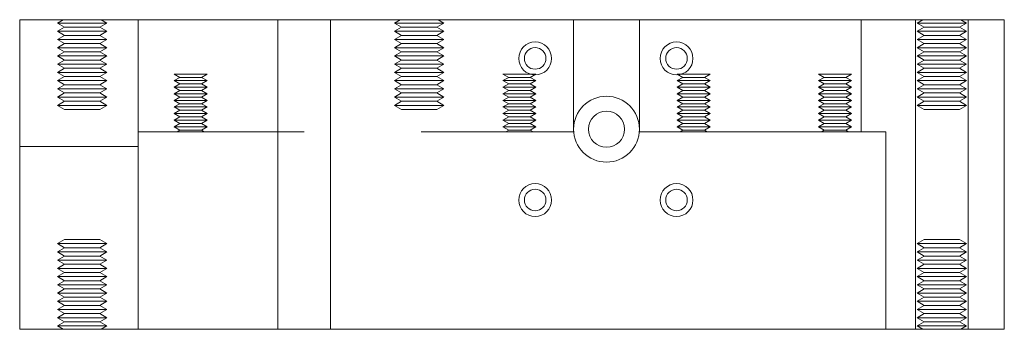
# Model space of a CAD drawing. Header units: millimetres. Extents: x -259 to 118, y 110 to 585.
# Tile 16 of 22: x -133 to -73, y 497 to 515. Entities that reach past the tile are written whole.
import ezdxf

# ---------------------------------------------------------------- set-up
doc = ezdxf.new("R2010")
doc.units = ezdxf.units.MM
doc.header["$MEASUREMENT"] = 0

msp = doc.modelspace()

# ---------------------------------------------------------------- linework, layer by layer
at = {"color": 0, "linetype": 'Continuous', "lineweight": 0, "extrusion": (0, 1, 0)}
for p, q in [((-73.003, 515.344), (-132.903, 515.344)), ((-132.903, 496.544), (-132.903, 515.344)), ((-73.003, 496.544), (-73.003, 515.344)), ((-132.903, 496.544), (-73.003, 496.544))]:
    msp.add_line(p, q, dxfattribs=at)
at = {"color": 5, "linetype": 'ByBlock', "lineweight": 0, "extrusion": (0, 1, 0)}
for p, q in [((-130.257, 515.344), (-130.603, 515.144)), ((-127.603, 515.144), (-130.603, 515.144)), ((-130.17, 514.894), (-130.603, 515.144)), ((-128.036, 514.894), (-127.603, 515.144)), ((-127.95, 515.344), (-127.603, 515.144)), ((-125.702, 508.544), (-125.702, 515.344)), ((-117.203, 496.544), (-117.203, 515.344)), ((-114.003, 496.544), (-114.003, 515.344)), ((-109.757, 515.344), (-110.103, 515.144)), ((-107.103, 515.144), (-110.103, 515.144)), ((-109.67, 514.894), (-110.103, 515.144)), ((-107.536, 514.894), (-107.103, 515.144)), ((-107.45, 515.344), (-107.103, 515.144)), ((-99.203, 508.544), (-99.203, 515.344)), ((-95.203, 508.544), (-95.203, 515.344)), ((-81.703, 508.544), (-81.703, 515.344)), ((-78.403, 496.544), (-78.403, 515.344)), ((-77.957, 515.344), (-78.303, 515.144)), ((-75.303, 515.144), (-78.303, 515.144)), ((-77.87, 514.894), (-78.303, 515.144)), ((-75.736, 514.894), (-75.303, 515.144)), ((-75.65, 515.344), (-75.303, 515.144)), ((-75.203, 496.544), (-75.203, 515.344)), ((-130.17, 514.894), (-130.603, 514.644)), ((-130.603, 514.644), (-127.603, 514.644)), ((-130.17, 514.394), (-130.603, 514.644)), ((-128.036, 514.894), (-130.17, 514.894)), ((-128.036, 514.894), (-127.603, 514.644)), ((-128.036, 514.394), (-127.603, 514.644)), ((-109.67, 514.894), (-110.103, 514.644)), ((-110.103, 514.644), (-107.103, 514.644)), ((-109.67, 514.394), (-110.103, 514.644)), ((-107.536, 514.894), (-109.67, 514.894)), ((-107.536, 514.894), (-107.103, 514.644)), ((-107.536, 514.394), (-107.103, 514.644)), ((-77.87, 514.894), (-78.303, 514.644)), ((-78.303, 514.644), (-75.303, 514.644)), ((-77.87, 514.394), (-78.303, 514.644)), ((-75.736, 514.894), (-77.87, 514.894)), ((-75.736, 514.894), (-75.303, 514.644)), ((-75.736, 514.394), (-75.303, 514.644)), ((-130.17, 514.394), (-130.603, 514.144)), ((-127.603, 514.144), (-130.603, 514.144)), ((-130.17, 513.894), (-130.603, 514.144)), ((-128.036, 514.394), (-130.17, 514.394)), ((-128.036, 514.394), (-127.603, 514.144)), ((-128.036, 513.894), (-127.603, 514.144)), ((-109.67, 514.394), (-110.103, 514.144)), ((-107.103, 514.144), (-110.103, 514.144)), ((-109.67, 513.894), (-110.103, 514.144)), ((-107.536, 514.394), (-109.67, 514.394)), ((-107.536, 514.394), (-107.103, 514.144)), ((-107.536, 513.894), (-107.103, 514.144)), ((-77.87, 514.394), (-78.303, 514.144)), ((-75.303, 514.144), (-78.303, 514.144)), ((-77.87, 513.894), (-78.303, 514.144)), ((-75.736, 514.394), (-77.87, 514.394)), ((-75.736, 514.394), (-75.303, 514.144)), ((-75.736, 513.894), (-75.303, 514.144)), ((-130.17, 513.894), (-130.603, 513.644)), ((-127.603, 513.644), (-130.603, 513.644)), ((-130.17, 513.394), (-130.603, 513.644)), ((-130.17, 513.394), (-130.603, 513.144)), ((-128.036, 513.894), (-130.17, 513.894)), ((-128.036, 513.394), (-130.17, 513.394)), ((-128.036, 513.894), (-127.603, 513.644)), ((-128.036, 513.394), (-127.603, 513.644)), ((-128.036, 513.394), (-127.603, 513.144)), ((-109.67, 513.894), (-110.103, 513.644)), ((-107.103, 513.644), (-110.103, 513.644)), ((-109.67, 513.394), (-110.103, 513.644)), ((-109.67, 513.394), (-110.103, 513.144)), ((-107.536, 513.894), (-109.67, 513.894)), ((-107.536, 513.394), (-109.67, 513.394)), ((-107.536, 513.894), (-107.103, 513.644)), ((-107.536, 513.394), (-107.103, 513.644)), ((-107.536, 513.394), (-107.103, 513.144)), ((-77.87, 513.894), (-78.303, 513.644)), ((-75.303, 513.644), (-78.303, 513.644)), ((-77.87, 513.394), (-78.303, 513.644)), ((-77.87, 513.394), (-78.303, 513.144)), ((-75.736, 513.894), (-77.87, 513.894)), ((-75.736, 513.394), (-77.87, 513.394)), ((-75.736, 513.894), (-75.303, 513.644)), ((-75.736, 513.394), (-75.303, 513.644)), ((-75.736, 513.394), (-75.303, 513.144)), ((-127.603, 513.144), (-130.603, 513.144)), ((-130.17, 512.894), (-130.603, 513.144)), ((-130.17, 512.894), (-130.603, 512.644)), ((-128.036, 512.894), (-130.17, 512.894)), ((-128.036, 512.894), (-127.603, 513.144)), ((-128.036, 512.894), (-127.603, 512.644)), ((-107.103, 513.144), (-110.103, 513.144)), ((-109.67, 512.894), (-110.103, 513.144)), ((-109.67, 512.894), (-110.103, 512.644)), ((-107.536, 512.894), (-109.67, 512.894)), ((-107.536, 512.894), (-107.103, 513.144)), ((-107.536, 512.894), (-107.103, 512.644)), ((-75.303, 513.144), (-78.303, 513.144)), ((-77.87, 512.894), (-78.303, 513.144)), ((-77.87, 512.894), (-78.303, 512.644)), ((-75.736, 512.894), (-77.87, 512.894)), ((-75.736, 512.894), (-75.303, 513.144)), ((-75.736, 512.894), (-75.303, 512.644)), ((-130.603, 512.644), (-127.603, 512.644)), ((-130.17, 512.394), (-130.603, 512.644)), ((-130.17, 512.394), (-130.603, 512.144)), ((-128.036, 512.394), (-130.17, 512.394)), ((-128.036, 512.394), (-127.603, 512.644)), ((-128.036, 512.394), (-127.603, 512.144)), ((-110.103, 512.644), (-107.103, 512.644)), ((-109.67, 512.394), (-110.103, 512.644)), ((-109.67, 512.394), (-110.103, 512.144)), ((-107.536, 512.394), (-109.67, 512.394)), ((-107.536, 512.394), (-107.103, 512.644)), ((-107.536, 512.394), (-107.103, 512.144)), ((-78.303, 512.644), (-75.303, 512.644)), ((-77.87, 512.394), (-78.303, 512.644)), ((-77.87, 512.394), (-78.303, 512.144)), ((-75.736, 512.394), (-77.87, 512.394)), ((-75.736, 512.394), (-75.303, 512.644)), ((-75.736, 512.394), (-75.303, 512.144)), ((-127.603, 512.144), (-130.603, 512.144)), ((-130.17, 511.894), (-130.603, 512.144)), ((-130.17, 511.894), (-130.603, 511.644)), ((-127.603, 511.644), (-130.603, 511.644)), ((-130.17, 511.394), (-130.603, 511.644)), ((-128.036, 511.894), (-130.17, 511.894)), ((-128.036, 511.894), (-127.603, 512.144)), ((-128.036, 511.894), (-127.603, 511.644)), ((-128.036, 511.394), (-127.603, 511.644)), ((-121.502, 512.044), (-123.502, 512.044)), ((-123.155, 511.844), (-123.502, 512.044)), ((-123.155, 511.844), (-123.502, 511.644)), ((-121.502, 511.644), (-123.502, 511.644)), ((-123.155, 511.444), (-123.502, 511.644)), ((-123.155, 511.844), (-121.848, 511.844)), ((-121.848, 511.844), (-121.502, 512.044)), ((-121.848, 511.844), (-121.502, 511.644)), ((-121.848, 511.444), (-121.502, 511.644)), ((-107.103, 512.144), (-110.103, 512.144)), ((-109.67, 511.894), (-110.103, 512.144)), ((-109.67, 511.894), (-110.103, 511.644)), ((-107.103, 511.644), (-110.103, 511.644)), ((-109.67, 511.394), (-110.103, 511.644)), ((-107.536, 511.894), (-109.67, 511.894)), ((-107.536, 511.894), (-107.103, 512.144)), ((-107.536, 511.894), (-107.103, 511.644)), ((-107.536, 511.394), (-107.103, 511.644)), ((-101.502, 512.044), (-103.502, 512.044)), ((-103.155, 511.844), (-103.502, 512.044)), ((-103.155, 511.844), (-103.502, 511.644)), ((-101.502, 511.644), (-103.502, 511.644)), ((-103.155, 511.444), (-103.502, 511.644)), ((-103.155, 511.844), (-101.848, 511.844)), ((-101.848, 511.844), (-101.502, 512.044)), ((-101.848, 511.844), (-101.502, 511.644)), ((-101.848, 511.444), (-101.502, 511.644)), ((-90.902, 512.044), (-92.902, 512.044)), ((-92.555, 511.844), (-92.902, 512.044)), ((-92.555, 511.844), (-92.902, 511.644)), ((-90.902, 511.644), (-92.902, 511.644)), ((-92.555, 511.444), (-92.902, 511.644)), ((-92.555, 511.844), (-91.248, 511.844)), ((-91.248, 511.844), (-90.902, 512.044)), ((-91.248, 511.844), (-90.902, 511.644)), ((-91.248, 511.444), (-90.902, 511.644)), ((-82.302, 512.044), (-84.302, 512.044)), ((-83.955, 511.844), (-84.302, 512.044)), ((-83.955, 511.844), (-84.302, 511.644)), ((-82.302, 511.644), (-84.302, 511.644)), ((-83.955, 511.444), (-84.302, 511.644)), ((-83.955, 511.844), (-82.648, 511.844)), ((-82.648, 511.844), (-82.302, 512.044)), ((-82.648, 511.844), (-82.302, 511.644)), ((-82.648, 511.444), (-82.302, 511.644)), ((-75.303, 512.144), (-78.303, 512.144)), ((-77.87, 511.894), (-78.303, 512.144)), ((-77.87, 511.894), (-78.303, 511.644)), ((-75.303, 511.644), (-78.303, 511.644)), ((-77.87, 511.394), (-78.303, 511.644)), ((-75.736, 511.894), (-77.87, 511.894)), ((-75.736, 511.894), (-75.303, 512.144)), ((-75.736, 511.894), (-75.303, 511.644)), ((-75.736, 511.394), (-75.303, 511.644)), ((-130.17, 511.394), (-130.603, 511.144)), ((-130.603, 511.144), (-127.603, 511.144)), ((-130.17, 510.894), (-130.603, 511.144)), ((-128.036, 511.394), (-130.17, 511.394)), ((-128.036, 511.394), (-127.603, 511.144)), ((-128.036, 510.894), (-127.603, 511.144)), ((-123.155, 511.444), (-123.502, 511.244)), ((-121.502, 511.244), (-123.502, 511.244)), ((-123.155, 511.044), (-123.502, 511.244)), ((-123.155, 511.044), (-123.502, 510.844)), ((-123.155, 511.444), (-121.848, 511.444)), ((-123.155, 511.044), (-121.848, 511.044)), ((-121.848, 511.444), (-121.502, 511.244)), ((-121.848, 511.044), (-121.502, 511.244)), ((-121.848, 511.044), (-121.502, 510.844)), ((-109.67, 511.394), (-110.103, 511.144)), ((-110.103, 511.144), (-107.103, 511.144)), ((-109.67, 510.894), (-110.103, 511.144)), ((-107.536, 511.394), (-109.67, 511.394)), ((-107.536, 511.394), (-107.103, 511.144)), ((-107.536, 510.894), (-107.103, 511.144)), ((-103.155, 511.444), (-103.502, 511.244)), ((-101.502, 511.244), (-103.502, 511.244)), ((-103.155, 511.044), (-103.502, 511.244)), ((-103.155, 511.044), (-103.502, 510.844)), ((-103.155, 511.444), (-101.848, 511.444)), ((-103.155, 511.044), (-101.848, 511.044)), ((-101.848, 511.444), (-101.502, 511.244)), ((-101.848, 511.044), (-101.502, 511.244)), ((-101.848, 511.044), (-101.502, 510.844)), ((-92.555, 511.444), (-92.902, 511.244)), ((-90.902, 511.244), (-92.902, 511.244)), ((-92.555, 511.044), (-92.902, 511.244)), ((-92.555, 511.044), (-92.902, 510.844)), ((-92.555, 511.444), (-91.248, 511.444)), ((-92.555, 511.044), (-91.248, 511.044)), ((-91.248, 511.444), (-90.902, 511.244)), ((-91.248, 511.044), (-90.902, 511.244)), ((-91.248, 511.044), (-90.902, 510.844)), ((-83.955, 511.444), (-84.302, 511.244)), ((-82.302, 511.244), (-84.302, 511.244)), ((-83.955, 511.044), (-84.302, 511.244)), ((-83.955, 511.044), (-84.302, 510.844)), ((-83.955, 511.444), (-82.648, 511.444)), ((-83.955, 511.044), (-82.648, 511.044)), ((-82.648, 511.444), (-82.302, 511.244)), ((-82.648, 511.044), (-82.302, 511.244)), ((-82.648, 511.044), (-82.302, 510.844)), ((-77.87, 511.394), (-78.303, 511.144)), ((-78.303, 511.144), (-78.178, 511.144)), ((-77.87, 510.894), (-78.303, 511.144)), ((-78.178, 511.144), (-75.303, 511.144)), ((-75.736, 511.394), (-77.87, 511.394)), ((-75.736, 511.394), (-75.303, 511.144)), ((-75.736, 510.894), (-75.303, 511.144)), ((-130.17, 510.894), (-130.603, 510.644)), ((-127.729, 510.644), (-130.603, 510.644)), ((-130.17, 510.394), (-130.603, 510.644)), ((-130.17, 510.394), (-130.603, 510.144)), ((-128.221, 510.894), (-130.17, 510.894)), ((-128.221, 510.394), (-130.17, 510.394)), ((-128.036, 510.894), (-128.221, 510.894)), ((-128.036, 510.394), (-128.221, 510.394)), ((-128.036, 510.894), (-127.603, 510.644)), ((-128.036, 510.394), (-127.603, 510.644)), ((-128.036, 510.394), (-127.603, 510.144)), ((-127.603, 510.644), (-127.729, 510.644)), ((-121.502, 510.844), (-123.502, 510.844)), ((-123.155, 510.644), (-123.502, 510.844)), ((-123.155, 510.644), (-123.502, 510.444)), ((-121.502, 510.444), (-123.502, 510.444)), ((-123.155, 510.244), (-123.502, 510.444)), ((-123.155, 510.644), (-121.848, 510.644)), ((-121.848, 510.644), (-121.502, 510.844)), ((-121.848, 510.644), (-121.502, 510.444)), ((-121.848, 510.244), (-121.502, 510.444)), ((-109.67, 510.894), (-110.103, 510.644)), ((-107.103, 510.644), (-110.103, 510.644)), ((-109.67, 510.394), (-110.103, 510.644)), ((-109.67, 510.394), (-110.103, 510.144)), ((-107.536, 510.894), (-109.67, 510.894)), ((-107.536, 510.394), (-109.67, 510.394)), ((-107.536, 510.894), (-107.103, 510.644)), ((-107.536, 510.394), (-107.103, 510.644)), ((-107.536, 510.394), (-107.103, 510.144)), ((-101.502, 510.844), (-103.502, 510.844)), ((-103.155, 510.644), (-103.502, 510.844)), ((-103.155, 510.644), (-103.502, 510.444)), ((-101.502, 510.444), (-103.502, 510.444)), ((-103.155, 510.244), (-103.502, 510.444)), ((-103.155, 510.644), (-101.848, 510.644)), ((-101.848, 510.644), (-101.502, 510.844)), ((-101.848, 510.644), (-101.502, 510.444)), ((-101.848, 510.244), (-101.502, 510.444)), ((-90.902, 510.844), (-92.902, 510.844)), ((-92.555, 510.644), (-92.902, 510.844)), ((-92.555, 510.644), (-92.902, 510.444)), ((-90.902, 510.444), (-92.902, 510.444)), ((-92.555, 510.244), (-92.902, 510.444)), ((-92.555, 510.644), (-91.248, 510.644)), ((-91.248, 510.644), (-90.902, 510.844)), ((-91.248, 510.644), (-90.902, 510.444)), ((-91.248, 510.244), (-90.902, 510.444)), ((-82.302, 510.844), (-84.302, 510.844)), ((-83.955, 510.644), (-84.302, 510.844)), ((-83.955, 510.644), (-84.302, 510.444)), ((-82.302, 510.444), (-84.302, 510.444)), ((-83.955, 510.244), (-84.302, 510.444)), ((-83.955, 510.644), (-82.648, 510.644)), ((-82.648, 510.644), (-82.302, 510.844)), ((-82.648, 510.644), (-82.302, 510.444)), ((-82.648, 510.244), (-82.302, 510.444)), ((-77.87, 510.894), (-78.303, 510.644)), ((-75.303, 510.644), (-78.303, 510.644)), ((-77.87, 510.394), (-78.303, 510.644)), ((-77.87, 510.394), (-78.303, 510.144)), ((-77.686, 510.894), (-77.87, 510.894)), ((-75.736, 510.394), (-77.87, 510.394)), ((-75.736, 510.894), (-77.686, 510.894)), ((-75.736, 510.894), (-75.303, 510.644)), ((-75.736, 510.394), (-75.303, 510.644)), ((-75.736, 510.394), (-75.303, 510.144)), ((-130.603, 510.144), (-127.603, 510.144)), ((-130.17, 509.894), (-130.603, 510.144)), ((-128.036, 509.894), (-130.17, 509.894)), ((-128.036, 509.894), (-127.603, 510.144)), ((-123.155, 510.244), (-123.502, 510.044)), ((-121.502, 510.044), (-123.502, 510.044)), ((-123.155, 509.844), (-123.502, 510.044)), ((-123.155, 509.844), (-123.502, 509.644)), ((-123.155, 510.244), (-121.848, 510.244)), ((-123.155, 509.844), (-121.848, 509.844)), ((-121.848, 510.244), (-121.502, 510.044)), ((-121.848, 509.844), (-121.502, 510.044)), ((-121.848, 509.844), (-121.502, 509.644)), ((-110.103, 510.144), (-107.103, 510.144)), ((-109.67, 509.894), (-110.103, 510.144)), ((-107.536, 509.894), (-109.67, 509.894)), ((-107.536, 509.894), (-107.103, 510.144)), ((-103.155, 510.244), (-103.502, 510.044)), ((-101.502, 510.044), (-103.502, 510.044)), ((-103.155, 509.844), (-103.502, 510.044)), ((-103.155, 509.844), (-103.502, 509.644)), ((-103.155, 510.244), (-101.848, 510.244)), ((-103.155, 509.844), (-101.848, 509.844)), ((-101.848, 510.244), (-101.502, 510.044)), ((-101.848, 509.844), (-101.502, 510.044)), ((-101.848, 509.844), (-101.502, 509.644)), ((-92.555, 510.244), (-92.902, 510.044)), ((-90.902, 510.044), (-92.902, 510.044)), ((-92.555, 509.844), (-92.902, 510.044)), ((-92.555, 509.844), (-92.902, 509.644)), ((-92.555, 510.244), (-91.248, 510.244)), ((-92.555, 509.844), (-91.248, 509.844)), ((-91.248, 510.244), (-90.902, 510.044)), ((-91.248, 509.844), (-90.902, 510.044)), ((-91.248, 509.844), (-90.902, 509.644)), ((-83.955, 510.244), (-84.302, 510.044)), ((-82.302, 510.044), (-84.302, 510.044)), ((-83.955, 509.844), (-84.302, 510.044)), ((-83.955, 509.844), (-84.302, 509.644)), ((-83.955, 510.244), (-82.648, 510.244)), ((-83.955, 509.844), (-82.648, 509.844)), ((-82.648, 510.244), (-82.302, 510.044)), ((-82.648, 509.844), (-82.302, 510.044)), ((-82.648, 509.844), (-82.302, 509.644)), ((-78.303, 510.144), (-78.178, 510.144)), ((-77.87, 509.894), (-78.303, 510.144)), ((-78.178, 510.144), (-75.303, 510.144)), ((-75.736, 509.894), (-77.87, 509.894)), ((-75.736, 509.894), (-75.303, 510.144)), ((-121.502, 509.644), (-123.502, 509.644)), ((-123.155, 509.444), (-123.502, 509.644)), ((-123.155, 509.444), (-123.502, 509.244)), ((-121.502, 509.244), (-123.502, 509.244)), ((-123.155, 509.044), (-123.502, 509.244)), ((-123.155, 509.444), (-121.848, 509.444)), ((-121.848, 509.444), (-121.502, 509.644)), ((-121.848, 509.444), (-121.502, 509.244)), ((-121.848, 509.044), (-121.502, 509.244)), ((-101.502, 509.644), (-103.502, 509.644)), ((-103.155, 509.444), (-103.502, 509.644)), ((-103.155, 509.444), (-103.502, 509.244)), ((-101.502, 509.244), (-103.502, 509.244)), ((-103.155, 509.044), (-103.502, 509.244)), ((-103.155, 509.444), (-101.848, 509.444)), ((-101.848, 509.444), (-101.502, 509.644)), ((-101.848, 509.444), (-101.502, 509.244)), ((-101.848, 509.044), (-101.502, 509.244)), ((-90.902, 509.644), (-92.902, 509.644)), ((-92.555, 509.444), (-92.902, 509.644)), ((-92.555, 509.444), (-92.902, 509.244)), ((-90.902, 509.244), (-92.902, 509.244)), ((-92.555, 509.044), (-92.902, 509.244)), ((-92.555, 509.444), (-91.248, 509.444)), ((-91.248, 509.444), (-90.902, 509.644)), ((-91.248, 509.444), (-90.902, 509.244)), ((-91.248, 509.044), (-90.902, 509.244)), ((-82.302, 509.644), (-84.302, 509.644)), ((-83.955, 509.444), (-84.302, 509.644)), ((-83.955, 509.444), (-84.302, 509.244)), ((-82.302, 509.244), (-84.302, 509.244)), ((-83.955, 509.044), (-84.302, 509.244)), ((-83.955, 509.444), (-82.648, 509.444)), ((-82.648, 509.444), (-82.302, 509.644)), ((-82.648, 509.444), (-82.302, 509.244)), ((-82.648, 509.044), (-82.302, 509.244)), ((-123.155, 509.044), (-123.502, 508.844)), ((-121.502, 508.844), (-123.502, 508.844)), ((-123.155, 508.644), (-123.502, 508.844)), ((-123.155, 508.644), (-123.329, 508.544)), ((-123.155, 509.044), (-121.848, 509.044)), ((-123.155, 508.644), (-121.848, 508.644)), ((-121.848, 509.044), (-121.502, 508.844)), ((-121.848, 508.644), (-121.502, 508.844)), ((-121.848, 508.644), (-121.675, 508.544)), ((-103.155, 509.044), (-103.502, 508.844)), ((-101.502, 508.844), (-103.502, 508.844)), ((-103.155, 508.644), (-103.502, 508.844)), ((-103.155, 508.644), (-103.328, 508.544)), ((-103.155, 509.044), (-101.848, 509.044)), ((-103.155, 508.644), (-101.848, 508.644)), ((-101.848, 509.044), (-101.502, 508.844)), ((-101.848, 508.644), (-101.502, 508.844)), ((-101.848, 508.644), (-101.675, 508.544)), ((-92.555, 509.044), (-92.902, 508.844)), ((-90.902, 508.844), (-92.902, 508.844)), ((-92.555, 508.644), (-92.902, 508.844)), ((-92.555, 508.644), (-92.728, 508.544)), ((-92.555, 509.044), (-91.248, 509.044)), ((-92.555, 508.644), (-91.248, 508.644)), ((-91.248, 509.044), (-90.902, 508.844)), ((-91.248, 508.644), (-90.902, 508.844)), ((-91.248, 508.644), (-91.075, 508.544)), ((-83.955, 509.044), (-84.302, 508.844)), ((-82.302, 508.844), (-84.302, 508.844)), ((-83.955, 508.644), (-84.302, 508.844)), ((-83.955, 508.644), (-84.129, 508.544)), ((-83.955, 509.044), (-82.648, 509.044)), ((-83.955, 508.644), (-82.648, 508.644)), ((-82.648, 509.044), (-82.302, 508.844)), ((-82.648, 508.644), (-82.302, 508.844)), ((-82.648, 508.644), (-82.475, 508.544)), ((-123.702, 508.544), (-125.702, 508.544)), ((-125.702, 508.544), (-125.702, 496.544)), ((-123.702, 508.544), (-121.426, 508.544)), ((-121.426, 508.544), (-118.677, 508.544)), ((-118.677, 508.544), (-115.603, 508.544)), ((-108.476, 508.544), (-105.403, 508.544)), ((-105.403, 508.544), (-102.653, 508.544)), ((-102.653, 508.544), (-99.203, 508.544)), ((-95.203, 508.544), (-82.203, 508.544)), ((-80.203, 508.544), (-82.203, 508.544)), ((-80.203, 496.544), (-80.203, 508.544)), ((-132.903, 507.644), (-125.702, 507.644)), ((-130.17, 501.994), (-130.603, 501.744)), ((-130.17, 501.994), (-128.036, 501.994)), ((-128.036, 501.994), (-127.603, 501.744)), ((-77.87, 501.994), (-78.303, 501.744)), ((-77.87, 501.994), (-75.736, 501.994)), ((-75.736, 501.994), (-75.303, 501.744)), ((-127.603, 501.744), (-130.603, 501.744)), ((-130.17, 501.494), (-130.603, 501.744)), ((-130.17, 501.494), (-130.603, 501.244)), ((-130.17, 501.494), (-128.036, 501.494)), ((-128.036, 501.494), (-127.603, 501.744)), ((-128.036, 501.494), (-127.603, 501.244)), ((-75.303, 501.744), (-78.303, 501.744)), ((-77.87, 501.494), (-78.303, 501.744)), ((-77.87, 501.494), (-78.303, 501.244)), ((-77.87, 501.494), (-75.736, 501.494)), ((-75.736, 501.494), (-75.303, 501.744)), ((-75.736, 501.494), (-75.303, 501.244)), ((-130.603, 501.244), (-127.603, 501.244)), ((-130.17, 500.994), (-130.603, 501.244)), ((-130.17, 500.994), (-130.603, 500.744)), ((-130.17, 500.994), (-128.036, 500.994)), ((-128.036, 500.994), (-127.603, 501.244)), ((-128.036, 500.994), (-127.603, 500.744)), ((-78.303, 501.244), (-75.303, 501.244)), ((-77.87, 500.994), (-78.303, 501.244)), ((-77.87, 500.994), (-78.303, 500.744)), ((-77.87, 500.994), (-75.736, 500.994)), ((-75.736, 500.994), (-75.303, 501.244)), ((-75.736, 500.994), (-75.303, 500.744)), ((-127.603, 500.744), (-130.603, 500.744)), ((-130.17, 500.494), (-130.603, 500.744)), ((-130.17, 500.494), (-130.603, 500.244)), ((-130.603, 500.244), (-127.603, 500.244)), ((-130.17, 499.994), (-130.603, 500.244)), ((-130.17, 500.494), (-128.036, 500.494)), ((-128.036, 500.494), (-127.603, 500.744)), ((-128.036, 500.494), (-127.603, 500.244)), ((-128.036, 499.994), (-127.603, 500.244)), ((-75.303, 500.744), (-78.303, 500.744)), ((-77.87, 500.494), (-78.303, 500.744)), ((-77.87, 500.494), (-78.303, 500.244)), ((-78.303, 500.244), (-75.303, 500.244)), ((-77.87, 499.994), (-78.303, 500.244)), ((-77.87, 500.494), (-75.736, 500.494)), ((-75.736, 500.494), (-75.303, 500.744)), ((-75.736, 500.494), (-75.303, 500.244)), ((-75.736, 499.994), (-75.303, 500.244)), ((-130.17, 499.994), (-130.603, 499.744)), ((-130.603, 499.744), (-127.603, 499.744)), ((-130.17, 499.494), (-130.603, 499.744)), ((-130.17, 499.994), (-128.036, 499.994)), ((-128.036, 499.994), (-127.603, 499.744)), ((-128.036, 499.494), (-127.603, 499.744)), ((-77.87, 499.994), (-78.303, 499.744)), ((-78.303, 499.744), (-75.303, 499.744)), ((-77.87, 499.494), (-78.303, 499.744)), ((-77.87, 499.994), (-75.736, 499.994)), ((-75.736, 499.994), (-75.303, 499.744)), ((-75.736, 499.494), (-75.303, 499.744)), ((-130.17, 499.494), (-130.603, 499.244)), ((-127.603, 499.244), (-130.603, 499.244)), ((-130.17, 498.994), (-130.603, 499.244)), ((-130.17, 498.994), (-130.603, 498.744)), ((-130.17, 499.494), (-128.036, 499.494)), ((-130.17, 498.994), (-128.036, 498.994)), ((-128.036, 499.494), (-127.603, 499.244)), ((-128.036, 498.994), (-127.603, 499.244)), ((-128.036, 498.994), (-127.603, 498.744)), ((-77.87, 499.494), (-78.303, 499.244)), ((-75.303, 499.244), (-78.303, 499.244)), ((-77.87, 498.994), (-78.303, 499.244)), ((-77.87, 498.994), (-78.303, 498.744)), ((-77.87, 499.494), (-75.736, 499.494)), ((-77.87, 498.994), (-75.736, 498.994)), ((-75.736, 499.494), (-75.303, 499.244)), ((-75.736, 498.994), (-75.303, 499.244)), ((-75.736, 498.994), (-75.303, 498.744)), ((-130.603, 498.744), (-127.603, 498.744)), ((-130.17, 498.494), (-130.603, 498.744)), ((-130.17, 498.494), (-130.603, 498.244)), ((-130.17, 498.494), (-128.036, 498.494)), ((-128.036, 498.494), (-127.603, 498.744)), ((-128.036, 498.494), (-127.603, 498.244)), ((-78.303, 498.744), (-75.303, 498.744)), ((-77.87, 498.494), (-78.303, 498.744)), ((-77.87, 498.494), (-78.303, 498.244)), ((-77.87, 498.494), (-75.736, 498.494)), ((-75.736, 498.494), (-75.303, 498.744)), ((-75.736, 498.494), (-75.303, 498.244)), ((-130.603, 498.244), (-127.603, 498.244)), ((-130.17, 497.994), (-130.603, 498.244)), ((-130.17, 497.994), (-130.603, 497.744)), ((-130.17, 497.994), (-128.036, 497.994)), ((-128.036, 497.994), (-127.603, 498.244)), ((-128.036, 497.994), (-127.603, 497.744)), ((-78.303, 498.244), (-75.303, 498.244)), ((-77.87, 497.994), (-78.303, 498.244)), ((-77.87, 497.994), (-78.303, 497.744)), ((-77.87, 497.994), (-75.736, 497.994)), ((-75.736, 497.994), (-75.303, 498.244)), ((-75.736, 497.994), (-75.303, 497.744)), ((-130.603, 497.744), (-127.603, 497.744)), ((-130.17, 497.494), (-130.603, 497.744)), ((-130.17, 497.494), (-130.603, 497.244)), ((-127.603, 497.244), (-130.603, 497.244)), ((-130.17, 496.994), (-130.603, 497.244)), ((-130.17, 497.494), (-128.036, 497.494)), ((-128.036, 497.494), (-127.603, 497.744)), ((-128.036, 497.494), (-127.603, 497.244)), ((-128.036, 496.994), (-127.603, 497.244)), ((-78.303, 497.744), (-75.303, 497.744)), ((-77.87, 497.494), (-78.303, 497.744)), ((-77.87, 497.494), (-78.303, 497.244)), ((-75.303, 497.244), (-78.303, 497.244)), ((-77.87, 496.994), (-78.303, 497.244)), ((-77.87, 497.494), (-75.736, 497.494)), ((-75.736, 497.494), (-75.303, 497.744)), ((-75.736, 497.494), (-75.303, 497.244)), ((-75.736, 496.994), (-75.303, 497.244)), ((-130.17, 496.994), (-130.603, 496.744)), ((-130.603, 496.744), (-127.603, 496.744)), ((-130.257, 496.544), (-130.603, 496.744)), ((-130.17, 496.994), (-128.036, 496.994)), ((-128.036, 496.994), (-127.603, 496.744)), ((-127.95, 496.544), (-127.603, 496.744)), ((-77.87, 496.994), (-78.303, 496.744)), ((-78.303, 496.744), (-75.303, 496.744)), ((-77.957, 496.544), (-78.303, 496.744)), ((-77.87, 496.994), (-75.736, 496.994)), ((-75.736, 496.994), (-75.303, 496.744)), ((-75.65, 496.544), (-75.303, 496.744))]:
    msp.add_line(p, q, dxfattribs=at)
at = {"color": 0, "linetype": 'Continuous', "lineweight": 0, "extrusion": (0, 0, -1)}
for centre, radius in [((101.544, 512.994), 1), ((92.944, 512.994), 1), ((101.544, 512.994), 0.654), ((92.944, 512.994), 0.654), ((97.203, 508.694), 2), ((97.203, 508.694), 1.1), ((101.544, 504.394), 1), ((101.544, 504.394), 0.654), ((92.944, 504.394), 1), ((92.944, 504.394), 0.654)]:
    msp.add_circle(centre, radius, dxfattribs=at)
at = {"color": 5, "linetype": 'ByBlock', "lineweight": 0}
for centre in [(-101.544, 504.394), (-92.944, 504.394)]:
    msp.add_circle(centre, 1, dxfattribs=at)

doc.saveas('drawing.dxf')
